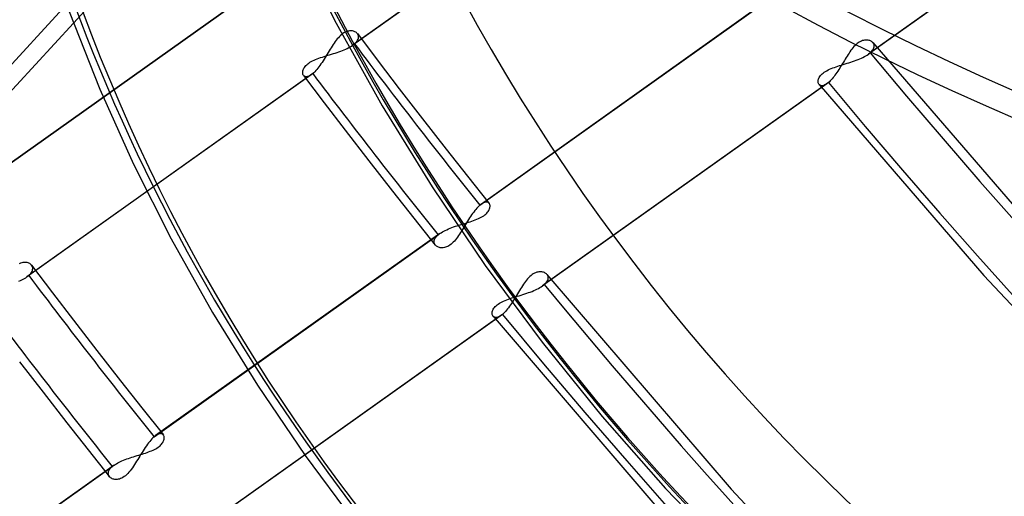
# Model space of a CAD drawing. Header units: millimetres. Extents: x -240 to 234, y -303 to 298.
# Tile 34 of 77: x -81 to -52, y -57 to -43. Entities that reach past the tile are written whole.
import ezdxf

# ---------------------------------------------------------------- set-up
doc = ezdxf.new("R2010")
doc.units = ezdxf.units.MM
doc.layers.add('MAIN-1', color=7, linetype='Continuous')
doc.layers.add('MAIN-2', color=7, linetype='Continuous')

msp = doc.modelspace()

# ---------------------------------------------------------------- linework, layer by layer
at = {"layer": 'MAIN-1'}
for p, q in [((-80, -42.235), (-90.293, -53.43)), ((-79.923, -42.444), (-79.016, -44.735)), ((-90.286, -54.199), (-79.795, -42.788)), ((-79.016, -44.735), (-78.017, -46.959)), ((-78.017, -46.959), (-76.905, -49.165)), ((-76.905, -49.165), (-75.685, -51.346)), ((-75.685, -51.346), (-74.359, -53.49)), ((-74.359, -53.49), (-72.949, -55.568)), ((-72.949, -55.568), (-71.444, -57.594))]:
    msp.add_line(p, q, dxfattribs=at)
for centre, major_axis, start_param, end_param in [((-0.5, -0.433), (139.441, -161.013), 0.713724, 3.45689), ((-50, -43.301), (-132.567, 153.076), 0, 2.284521), ((-50, -43.301), (131.913, -152.32), -3.141592, -0.857072), ((-44, -38.105), (-29.026, 33.516), -0.857072, 2.284521)]:
    msp.add_ellipse(centre, major_axis=major_axis, ratio=0.75, start_param=start_param, end_param=end_param, dxfattribs=at)
at = {"layer": 'MAIN-2'}
for p, q in [((-79.795, -42.788), (-71.274, -33.52)), ((-63.145, -37.468), (-71.543, -43.441)), ((-63.098, -37.431), (-71.49, -43.4)), ((-47.897, -37.727), (-56.302, -43.706)), ((-47.85, -37.69), (-56.25, -43.665)), ((-73.269, -40.327), (-72.034, -42.793)), ((-82.918, -47.827), (-74.521, -41.855)), ((-74.469, -41.814), (-82.871, -47.791)), ((-59.344, -42.16), (-67.742, -48.134)), ((-67.789, -48.171), (-59.396, -42.201)), ((-72.034, -42.793), (-70.676, -45.23)), ((-71.768, -43.056), (-71.801, -43.074)), ((-71.735, -43.04), (-71.768, -43.056)), ((-71.702, -43.028), (-71.735, -43.04)), ((-71.669, -43.02), (-71.702, -43.028)), ((-71.638, -43.015), (-71.669, -43.02)), ((-71.608, -43.013), (-71.638, -43.015)), ((-71.578, -43.013), (-71.608, -43.013)), ((-71.551, -43.016), (-71.578, -43.013)), ((-71.524, -43.022), (-71.551, -43.016)), ((-71.5, -43.03), (-71.524, -43.022)), ((-71.477, -43.04), (-71.5, -43.03)), ((-71.455, -43.052), (-71.477, -43.04)), ((-71.436, -43.066), (-71.455, -43.052)), ((-72.06, -43.334), (-72.09, -43.377)), ((-72.029, -43.293), (-72.06, -43.334)), ((-71.998, -43.254), (-72.029, -43.293)), ((-71.966, -43.217), (-71.998, -43.254)), ((-71.934, -43.182), (-71.966, -43.217)), ((-71.901, -43.15), (-71.934, -43.182)), ((-71.868, -43.121), (-71.901, -43.15)), ((-71.835, -43.096), (-71.868, -43.121)), ((-71.801, -43.074), (-71.835, -43.096)), ((-71.461, -43.373), (-71.436, -43.346)), ((-71.419, -43.081), (-71.436, -43.066)), ((-71.436, -43.346), (-71.415, -43.319)), ((-71.404, -43.099), (-71.419, -43.081)), ((-71.415, -43.319), (-71.399, -43.292)), ((-71.406, -43.096), (-70.789, -43.913)), ((-71.391, -43.119), (-71.404, -43.099)), ((-71.399, -43.292), (-71.386, -43.265)), ((-71.381, -43.141), (-71.391, -43.119)), ((-71.386, -43.265), (-71.377, -43.238)), ((-71.375, -43.164), (-71.381, -43.141)), ((-71.377, -43.238), (-71.372, -43.213)), ((-71.372, -43.188), (-71.375, -43.164)), ((-71.372, -43.213), (-71.372, -43.188)), ((-56.574, -43.348), (-56.606, -43.369)), ((-56.543, -43.331), (-56.574, -43.348)), ((-56.511, -43.316), (-56.543, -43.331)), ((-56.48, -43.305), (-56.511, -43.316)), ((-56.449, -43.296), (-56.48, -43.305)), ((-56.419, -43.29), (-56.449, -43.296)), ((-56.39, -43.287), (-56.419, -43.29)), ((-56.362, -43.286), (-56.39, -43.287)), ((-56.335, -43.288), (-56.362, -43.286)), ((-56.309, -43.291), (-56.335, -43.288)), ((-56.285, -43.297), (-56.309, -43.291)), ((-56.261, -43.304), (-56.285, -43.297)), ((-56.24, -43.314), (-56.261, -43.304)), ((-56.22, -43.325), (-56.24, -43.314)), ((-56.201, -43.337), (-56.22, -43.325)), ((-56.185, -43.351), (-56.201, -43.337)), ((-56.17, -43.367), (-56.185, -43.351)), ((-72.24, -43.609), (-72.27, -43.658)), ((-72.21, -43.561), (-72.24, -43.609)), ((-72.18, -43.513), (-72.21, -43.561)), ((-72.15, -43.466), (-72.18, -43.513)), ((-72.12, -43.421), (-72.15, -43.466)), ((-72.09, -43.377), (-72.12, -43.421)), ((-72.005, -43.654), (-71.951, -43.635)), ((-71.951, -43.635), (-71.899, -43.617)), ((-71.899, -43.617), (-71.847, -43.597)), ((-71.847, -43.597), (-71.797, -43.577)), ((-71.797, -43.577), (-71.749, -43.556)), ((-71.749, -43.556), (-71.703, -43.534)), ((-71.703, -43.534), (-71.659, -43.512)), ((-71.659, -43.512), (-71.618, -43.489)), ((-71.618, -43.489), (-71.579, -43.466)), ((-71.579, -43.466), (-71.543, -43.442)), ((-71.543, -43.442), (-71.534, -43.435)), ((-71.534, -43.435), (-71.525, -43.428)), ((-71.525, -43.428), (-71.516, -43.421)), ((-71.516, -43.421), (-71.507, -43.414)), ((-71.507, -43.414), (-71.499, -43.407)), ((-71.499, -43.407), (-71.49, -43.4)), ((-71.49, -43.4), (-71.461, -43.373)), ((-56.849, -43.631), (-56.878, -43.673)), ((-56.821, -43.591), (-56.849, -43.631)), ((-56.791, -43.553), (-56.821, -43.591)), ((-56.762, -43.516), (-56.791, -43.553)), ((-56.731, -43.481), (-56.762, -43.516)), ((-56.7, -43.449), (-56.731, -43.481)), ((-56.669, -43.419), (-56.7, -43.449)), ((-56.638, -43.393), (-56.669, -43.419)), ((-56.606, -43.369), (-56.638, -43.393)), ((-56.25, -43.665), (-56.223, -43.64)), ((-56.223, -43.64), (-56.199, -43.615)), ((-56.199, -43.615), (-56.18, -43.59)), ((-56.18, -43.59), (-56.163, -43.565)), ((-56.173, -43.364), (-51.359, -48.941)), ((-56.157, -43.385), (-56.17, -43.367)), ((-56.163, -43.565), (-56.151, -43.54)), ((-56.147, -43.404), (-56.157, -43.385)), ((-56.151, -43.54), (-56.141, -43.515)), ((-56.139, -43.425), (-56.147, -43.404)), ((-56.141, -43.515), (-56.136, -43.492)), ((-56.135, -43.446), (-56.139, -43.425)), ((-56.136, -43.492), (-56.134, -43.468)), ((-56.134, -43.468), (-56.135, -43.446)), ((-72.807, -43.945), (-72.769, -43.923)), ((-72.769, -43.923), (-72.728, -43.901)), ((-72.728, -43.901), (-72.684, -43.88)), ((-72.684, -43.88), (-72.639, -43.86)), ((-72.639, -43.86), (-72.591, -43.841)), ((-72.591, -43.841), (-72.542, -43.823)), ((-72.542, -43.823), (-72.492, -43.806)), ((-72.492, -43.806), (-72.441, -43.789)), ((-72.421, -43.9), (-72.451, -43.947)), ((-72.441, -43.789), (-72.388, -43.772)), ((-72.39, -43.853), (-72.421, -43.9)), ((-72.36, -43.805), (-72.39, -43.853)), ((-72.388, -43.772), (-72.334, -43.756)), ((-72.33, -43.756), (-72.36, -43.805)), ((-72.334, -43.756), (-72.28, -43.739)), ((-72.3, -43.707), (-72.33, -43.756)), ((-72.27, -43.658), (-72.3, -43.707)), ((-72.28, -43.739), (-72.225, -43.723)), ((-72.225, -43.723), (-72.17, -43.706)), ((-72.17, -43.706), (-72.114, -43.689)), ((-72.114, -43.689), (-72.059, -43.672)), ((-72.059, -43.672), (-72.005, -43.654)), ((-70.789, -43.913), (-70.168, -44.726)), ((-57.016, -43.893), (-57.044, -43.938)), ((-56.989, -43.848), (-57.016, -43.893)), ((-56.962, -43.803), (-56.989, -43.848)), ((-56.934, -43.759), (-56.962, -43.803)), ((-56.906, -43.715), (-56.934, -43.759)), ((-56.878, -43.673), (-56.906, -43.715)), ((-56.825, -43.94), (-56.77, -43.922)), ((-56.77, -43.922), (-56.716, -43.903)), ((-56.716, -43.903), (-56.663, -43.884)), ((-56.663, -43.884), (-56.611, -43.864)), ((-56.611, -43.864), (-56.56, -43.844)), ((-56.56, -43.844), (-56.512, -43.822)), ((-56.512, -43.822), (-56.465, -43.8)), ((-56.465, -43.8), (-56.42, -43.778)), ((-56.42, -43.778), (-56.378, -43.754)), ((-56.378, -43.754), (-56.339, -43.731)), ((-56.339, -43.731), (-56.303, -43.706)), ((-56.303, -43.706), (-56.293, -43.699)), ((-56.293, -43.699), (-56.284, -43.693)), ((-56.284, -43.693), (-56.275, -43.686)), ((-56.275, -43.686), (-56.267, -43.679)), ((-56.267, -43.679), (-56.258, -43.672)), ((-56.258, -43.672), (-56.25, -43.665)), ((-73.021, -44.242), (-73.019, -44.22)), ((-73.019, -44.22), (-73.015, -44.196)), ((-73.015, -44.196), (-73.008, -44.172)), ((-73.008, -44.172), (-72.998, -44.147)), ((-72.998, -44.147), (-72.986, -44.122)), ((-72.986, -44.122), (-72.97, -44.096)), ((-72.97, -44.096), (-72.951, -44.07)), ((-72.951, -44.07), (-72.929, -44.044)), ((-72.929, -44.044), (-72.903, -44.018)), ((-72.903, -44.018), (-72.874, -43.993)), ((-72.874, -43.993), (-72.842, -43.969)), ((-72.842, -43.969), (-72.807, -43.945)), ((-72.666, -44.222), (-72.695, -44.252)), ((-72.636, -44.19), (-72.666, -44.222)), ((-72.605, -44.155), (-72.636, -44.19)), ((-72.574, -44.117), (-72.605, -44.155)), ((-72.544, -44.077), (-72.574, -44.117)), ((-72.513, -44.035), (-72.544, -44.077)), ((-72.482, -43.992), (-72.513, -44.035)), ((-72.451, -43.947), (-72.482, -43.992)), ((-57.611, -44.24), (-57.575, -44.217)), ((-57.575, -44.217), (-57.537, -44.194)), ((-57.537, -44.194), (-57.495, -44.172)), ((-57.495, -44.172), (-57.451, -44.152)), ((-57.451, -44.152), (-57.405, -44.132)), ((-57.405, -44.132), (-57.358, -44.113)), ((-57.358, -44.113), (-57.309, -44.095)), ((-57.309, -44.095), (-57.258, -44.077)), ((-57.258, -44.077), (-57.207, -44.06)), ((-57.208, -44.204), (-57.236, -44.245)), ((-57.181, -44.161), (-57.208, -44.204)), ((-57.207, -44.06), (-57.154, -44.043)), ((-57.153, -44.118), (-57.181, -44.161)), ((-57.154, -44.043), (-57.1, -44.026)), ((-57.126, -44.073), (-57.153, -44.118)), ((-57.098, -44.029), (-57.126, -44.073)), ((-57.1, -44.026), (-57.046, -44.009)), ((-57.071, -43.984), (-57.098, -44.029)), ((-57.044, -43.938), (-57.071, -43.984)), ((-57.046, -44.009), (-56.991, -43.992)), ((-56.991, -43.992), (-56.936, -43.975)), ((-56.936, -43.975), (-56.88, -43.958)), ((-56.88, -43.958), (-56.825, -43.94)), ((-72.771, -44.315), (-81.169, -50.289)), ((-72.725, -44.278), (-81.117, -50.248)), ((-73.021, -44.264), (-73.021, -44.242)), ((-73.018, -44.284), (-73.021, -44.264)), ((-73.013, -44.302), (-73.018, -44.284)), ((-73.005, -44.319), (-73.013, -44.302)), ((-72.996, -44.334), (-73.005, -44.319)), ((-72.998, -44.331), (-72.385, -45.143)), ((-72.983, -44.348), (-72.996, -44.334)), ((-72.968, -44.359), (-72.983, -44.348)), ((-72.95, -44.367), (-72.968, -44.359)), ((-72.93, -44.372), (-72.95, -44.367)), ((-72.908, -44.373), (-72.93, -44.372)), ((-72.884, -44.369), (-72.908, -44.373)), ((-72.858, -44.362), (-72.884, -44.369)), ((-72.831, -44.351), (-72.858, -44.362)), ((-72.802, -44.335), (-72.831, -44.351)), ((-72.772, -44.316), (-72.802, -44.335)), ((-72.764, -44.31), (-72.772, -44.316)), ((-72.756, -44.304), (-72.764, -44.31)), ((-72.748, -44.298), (-72.756, -44.304)), ((-72.741, -44.292), (-72.748, -44.298)), ((-72.733, -44.285), (-72.741, -44.292)), ((-72.725, -44.278), (-72.733, -44.285)), ((-72.695, -44.252), (-72.725, -44.278)), ((-57.791, -44.512), (-57.79, -44.49)), ((-57.79, -44.533), (-57.791, -44.512)), ((-57.79, -44.49), (-57.786, -44.466)), ((-57.786, -44.466), (-57.779, -44.442)), ((-57.779, -44.442), (-57.769, -44.417)), ((-57.769, -44.417), (-57.757, -44.392)), ((-57.757, -44.392), (-57.741, -44.366)), ((-57.741, -44.366), (-57.722, -44.34)), ((-57.722, -44.34), (-57.699, -44.314)), ((-57.699, -44.314), (-57.673, -44.289)), ((-57.673, -44.289), (-57.643, -44.264)), ((-57.643, -44.264), (-57.611, -44.24)), ((-57.431, -44.492), (-57.458, -44.519)), ((-57.404, -44.463), (-57.431, -44.492)), ((-57.376, -44.431), (-57.404, -44.463)), ((-57.348, -44.398), (-57.376, -44.431)), ((-57.32, -44.362), (-57.348, -44.398)), ((-57.292, -44.325), (-57.32, -44.362)), ((-57.264, -44.286), (-57.292, -44.325)), ((-57.236, -44.245), (-57.264, -44.286)), ((-70.168, -44.726), (-69.479, -45.62)), ((-57.532, -44.58), (-65.935, -50.558)), ((-57.485, -44.544), (-65.883, -50.517)), ((-57.787, -44.553), (-57.79, -44.533)), ((-57.781, -44.572), (-57.787, -44.553)), ((-57.773, -44.588), (-57.781, -44.572)), ((-57.763, -44.603), (-57.773, -44.588)), ((-57.764, -44.601), (-52.895, -50.247)), ((-57.749, -44.617), (-57.763, -44.603)), ((-57.733, -44.627), (-57.749, -44.617)), ((-57.714, -44.635), (-57.733, -44.627)), ((-57.693, -44.639), (-57.714, -44.635)), ((-57.671, -44.639), (-57.693, -44.639)), ((-57.646, -44.636), (-57.671, -44.639)), ((-57.619, -44.628), (-57.646, -44.636)), ((-57.592, -44.616), (-57.619, -44.628)), ((-57.563, -44.601), (-57.592, -44.616)), ((-57.532, -44.581), (-57.563, -44.601)), ((-57.524, -44.575), (-57.532, -44.581)), ((-57.517, -44.569), (-57.524, -44.575)), ((-57.509, -44.563), (-57.517, -44.569)), ((-57.501, -44.557), (-57.509, -44.563)), ((-57.493, -44.55), (-57.501, -44.557)), ((-57.485, -44.544), (-57.493, -44.55)), ((-57.458, -44.519), (-57.485, -44.544)), ((-72.385, -45.143), (-71.767, -45.953)), ((-70.676, -45.23), (-69.2, -47.628)), ((-69.479, -45.62), (-68.784, -46.51)), ((-71.767, -45.953), (-71.07, -46.855)), ((-68.784, -46.51), (-68.15, -47.314)), ((-71.07, -46.855), (-70.369, -47.754)), ((-68.15, -47.314), (-67.511, -48.115)), ((-69.2, -47.628), (-67.628, -49.952)), ((-70.369, -47.754), (-69.738, -48.554)), ((-67.907, -48.294), (-67.938, -48.331)), ((-67.877, -48.259), (-67.907, -48.294)), ((-67.847, -48.227), (-67.877, -48.259)), ((-67.818, -48.197), (-67.847, -48.227)), ((-67.789, -48.171), (-67.818, -48.197)), ((-67.781, -48.164), (-67.789, -48.171)), ((-67.773, -48.157), (-67.781, -48.164)), ((-67.765, -48.151), (-67.773, -48.157)), ((-67.757, -48.145), (-67.765, -48.151)), ((-67.749, -48.139), (-67.757, -48.145)), ((-67.741, -48.134), (-67.749, -48.139)), ((-67.711, -48.114), (-67.741, -48.134)), ((-67.682, -48.098), (-67.711, -48.114)), ((-67.654, -48.087), (-67.682, -48.098)), ((-67.628, -48.079), (-67.654, -48.087)), ((-67.604, -48.076), (-67.628, -48.079)), ((-67.581, -48.076), (-67.604, -48.076)), ((-67.561, -48.08), (-67.581, -48.076)), ((-67.543, -48.088), (-67.561, -48.08)), ((-67.527, -48.099), (-67.543, -48.088)), ((-67.513, -48.113), (-67.527, -48.099)), ((-67.503, -48.128), (-67.513, -48.113)), ((-67.509, -48.301), (-67.499, -48.276)), ((-67.495, -48.144), (-67.503, -48.128)), ((-67.499, -48.276), (-67.492, -48.251)), ((-67.49, -48.163), (-67.495, -48.144)), ((-67.492, -48.251), (-67.487, -48.228)), ((-67.486, -48.183), (-67.49, -48.163)), ((-67.487, -48.228), (-67.486, -48.205)), ((-67.486, -48.205), (-67.486, -48.183)), ((-69.738, -48.554), (-69.103, -49.351)), ((-68.09, -48.547), (-68.12, -48.595)), ((-68.06, -48.501), (-68.09, -48.547)), ((-68.029, -48.456), (-68.06, -48.501)), ((-67.999, -48.413), (-68.029, -48.456)), ((-67.968, -48.371), (-67.999, -48.413)), ((-67.938, -48.331), (-67.968, -48.371)), ((-67.923, -48.606), (-67.875, -48.587)), ((-67.875, -48.587), (-67.829, -48.567)), ((-67.829, -48.567), (-67.785, -48.546)), ((-67.785, -48.546), (-67.744, -48.525)), ((-67.744, -48.525), (-67.705, -48.502)), ((-67.705, -48.502), (-67.669, -48.479)), ((-67.669, -48.479), (-67.636, -48.455)), ((-67.636, -48.455), (-67.607, -48.43)), ((-67.607, -48.43), (-67.58, -48.405)), ((-67.58, -48.405), (-67.557, -48.379)), ((-67.557, -48.379), (-67.538, -48.352)), ((-67.538, -48.352), (-67.522, -48.327)), ((-67.522, -48.327), (-67.509, -48.301)), ((-68.763, -48.893), (-68.715, -48.872)), ((-68.715, -48.872), (-68.665, -48.851)), ((-68.665, -48.851), (-68.614, -48.832)), ((-68.614, -48.832), (-68.561, -48.813)), ((-68.561, -48.813), (-68.507, -48.794)), ((-68.507, -48.794), (-68.453, -48.776)), ((-68.453, -48.776), (-68.398, -48.758)), ((-68.398, -48.758), (-68.343, -48.741)), ((-68.343, -48.741), (-68.288, -48.724)), ((-68.269, -48.838), (-68.298, -48.886)), ((-68.288, -48.724), (-68.234, -48.708)), ((-68.24, -48.789), (-68.269, -48.838)), ((-68.21, -48.741), (-68.24, -48.789)), ((-68.234, -48.708), (-68.18, -48.691)), ((-68.18, -48.692), (-68.21, -48.741)), ((-68.15, -48.643), (-68.18, -48.692)), ((-68.18, -48.691), (-68.126, -48.675)), ((-68.12, -48.595), (-68.15, -48.643)), ((-68.126, -48.675), (-68.074, -48.658)), ((-68.074, -48.658), (-68.023, -48.641)), ((-68.023, -48.641), (-67.972, -48.624)), ((-67.972, -48.624), (-67.923, -48.606)), ((-77.415, -55.018), (-69.023, -49.049)), ((-68.971, -49.008), (-77.368, -54.981)), ((-69.127, -49.185), (-69.115, -49.158)), ((-69.115, -49.158), (-69.098, -49.131)), ((-69.098, -49.131), (-69.077, -49.103)), ((-69.077, -49.103), (-69.052, -49.076)), ((-69.052, -49.076), (-69.023, -49.049)), ((-69.023, -49.049), (-69.015, -49.042)), ((-69.015, -49.042), (-69.006, -49.035)), ((-69.006, -49.035), (-68.997, -49.028)), ((-68.997, -49.028), (-68.989, -49.021)), ((-68.989, -49.021), (-68.979, -49.014)), ((-68.979, -49.014), (-68.97, -49.008)), ((-68.97, -49.008), (-68.934, -48.983)), ((-68.934, -48.983), (-68.895, -48.96)), ((-68.895, -48.96), (-68.854, -48.937)), ((-68.854, -48.937), (-68.81, -48.914)), ((-68.81, -48.914), (-68.763, -48.893)), ((-68.476, -49.152), (-68.507, -49.191)), ((-68.446, -49.111), (-68.476, -49.152)), ((-68.416, -49.068), (-68.446, -49.111)), ((-68.386, -49.024), (-68.416, -49.068)), ((-68.357, -48.979), (-68.386, -49.024)), ((-68.327, -48.933), (-68.357, -48.979)), ((-68.298, -48.886), (-68.327, -48.933)), ((-69.14, -49.261), (-69.139, -49.236)), ((-69.136, -49.285), (-69.14, -49.261)), ((-69.139, -49.236), (-69.135, -49.211)), ((-69.129, -49.307), (-69.136, -49.285)), ((-69.135, -49.211), (-69.127, -49.185)), ((-69.119, -49.329), (-69.129, -49.307)), ((-69.105, -49.348), (-69.119, -49.329)), ((-69.09, -49.365), (-69.105, -49.348)), ((-69.072, -49.38), (-69.09, -49.365)), ((-69.052, -49.394), (-69.072, -49.38)), ((-69.031, -49.405), (-69.052, -49.394)), ((-69.007, -49.415), (-69.031, -49.405)), ((-68.982, -49.422), (-69.007, -49.415)), ((-68.955, -49.428), (-68.982, -49.422)), ((-68.927, -49.431), (-68.955, -49.428)), ((-68.898, -49.431), (-68.927, -49.431)), ((-68.867, -49.428), (-68.898, -49.431)), ((-68.836, -49.423), (-68.867, -49.428)), ((-68.804, -49.415), (-68.836, -49.423)), ((-68.771, -49.403), (-68.804, -49.415)), ((-68.737, -49.388), (-68.771, -49.403)), ((-68.704, -49.369), (-68.737, -49.388)), ((-68.67, -49.347), (-68.704, -49.369)), ((-68.637, -49.322), (-68.67, -49.347)), ((-68.604, -49.294), (-68.637, -49.322)), ((-68.572, -49.262), (-68.604, -49.294)), ((-68.539, -49.228), (-68.572, -49.262)), ((-68.507, -49.191), (-68.539, -49.228)), ((-81.361, -49.888), (-81.397, -49.904)), ((-81.325, -49.875), (-81.361, -49.888)), ((-81.29, -49.867), (-81.325, -49.875)), ((-81.256, -49.862), (-81.29, -49.867)), ((-81.224, -49.86), (-81.256, -49.862)), ((-81.193, -49.862), (-81.224, -49.86)), ((-81.164, -49.867), (-81.193, -49.862)), ((-81.136, -49.874), (-81.164, -49.867)), ((-81.111, -49.884), (-81.136, -49.874)), ((-81.087, -49.896), (-81.111, -49.884)), ((-81.066, -49.911), (-81.087, -49.896)), ((-81.047, -49.928), (-81.066, -49.911)), ((-81.031, -49.946), (-81.047, -49.928)), ((-81.032, -49.944), (-80.415, -50.759)), ((-81.016, -49.968), (-81.031, -49.946)), ((-81.006, -49.992), (-81.016, -49.968)), ((-81, -50.018), (-81.006, -49.992)), ((-81.001, -50.072), (-80.998, -50.044)), ((-80.998, -50.044), (-81, -50.018)), ((-67.628, -49.952), (-65.95, -52.218)), ((-81.278, -50.356), (-81.239, -50.334)), ((-81.239, -50.334), (-81.203, -50.312)), ((-81.203, -50.312), (-81.169, -50.289)), ((-81.169, -50.289), (-81.16, -50.282)), ((-81.16, -50.282), (-81.151, -50.276)), ((-81.151, -50.276), (-81.142, -50.269)), ((-81.142, -50.269), (-81.133, -50.262)), ((-81.133, -50.262), (-81.125, -50.255)), ((-81.125, -50.255), (-81.117, -50.248)), ((-81.117, -50.248), (-81.085, -50.218)), ((-81.085, -50.218), (-81.059, -50.189)), ((-81.059, -50.189), (-81.037, -50.159)), ((-81.037, -50.159), (-81.02, -50.13)), ((-81.02, -50.13), (-81.008, -50.101)), ((-81.008, -50.101), (-81.001, -50.072)), ((-66.341, -50.309), (-66.374, -50.345)), ((-66.308, -50.277), (-66.341, -50.309)), ((-66.274, -50.248), (-66.308, -50.277)), ((-66.241, -50.222), (-66.274, -50.248)), ((-66.207, -50.2), (-66.241, -50.222)), ((-66.173, -50.181), (-66.207, -50.2)), ((-66.139, -50.166), (-66.173, -50.181)), ((-66.106, -50.154), (-66.139, -50.166)), ((-66.073, -50.146), (-66.106, -50.154)), ((-66.042, -50.14), (-66.073, -50.146)), ((-66.011, -50.138), (-66.042, -50.14)), ((-65.981, -50.138), (-66.011, -50.138)), ((-65.953, -50.141), (-65.981, -50.138)), ((-65.927, -50.146), (-65.953, -50.141)), ((-65.901, -50.153), (-65.927, -50.146)), ((-65.878, -50.163), (-65.901, -50.153)), ((-65.856, -50.174), (-65.878, -50.163)), ((-65.836, -50.187), (-65.856, -50.174)), ((-65.818, -50.202), (-65.836, -50.187)), ((-65.803, -50.219), (-65.818, -50.202)), ((-65.805, -50.216), (-60.359, -56.563)), ((-65.789, -50.238), (-65.803, -50.219)), ((-65.778, -50.259), (-65.789, -50.238)), ((-65.771, -50.282), (-65.778, -50.259)), ((-65.767, -50.305), (-65.771, -50.282)), ((-65.771, -50.356), (-65.767, -50.33)), ((-65.767, -50.33), (-65.767, -50.305)), ((-52.895, -50.247), (-47.807, -55.688)), ((-81.406, -50.417), (-81.362, -50.397)), ((-81.362, -50.397), (-81.319, -50.377)), ((-81.319, -50.377), (-81.278, -50.356)), ((-66.559, -50.599), (-66.588, -50.646)), ((-66.529, -50.553), (-66.559, -50.599)), ((-66.499, -50.508), (-66.529, -50.553)), ((-66.468, -50.464), (-66.499, -50.508)), ((-66.437, -50.422), (-66.468, -50.464)), ((-66.406, -50.382), (-66.437, -50.422)), ((-66.374, -50.345), (-66.406, -50.382)), ((-66.053, -50.63), (-66.011, -50.607)), ((-66.011, -50.607), (-65.972, -50.583)), ((-65.972, -50.583), (-65.936, -50.558)), ((-65.936, -50.558), (-65.926, -50.552)), ((-65.926, -50.552), (-65.917, -50.545)), ((-65.917, -50.545), (-65.908, -50.538)), ((-65.908, -50.538), (-65.9, -50.531)), ((-65.9, -50.531), (-65.891, -50.524)), ((-65.891, -50.524), (-65.883, -50.517)), ((-65.883, -50.517), (-65.854, -50.49)), ((-65.854, -50.49), (-65.829, -50.463)), ((-65.829, -50.463), (-65.808, -50.436)), ((-65.808, -50.436), (-65.792, -50.409)), ((-65.792, -50.409), (-65.779, -50.382)), ((-65.779, -50.382), (-65.771, -50.356)), ((-80.415, -50.759), (-79.793, -51.572)), ((-66.891, -50.929), (-66.839, -50.912)), ((-66.839, -50.912), (-66.787, -50.895)), ((-66.787, -50.895), (-66.733, -50.878)), ((-66.734, -50.887), (-66.764, -50.934)), ((-66.705, -50.839), (-66.734, -50.887)), ((-66.733, -50.878), (-66.679, -50.861)), ((-66.676, -50.79), (-66.705, -50.839)), ((-66.679, -50.861), (-66.624, -50.844)), ((-66.647, -50.742), (-66.676, -50.79)), ((-66.618, -50.694), (-66.647, -50.742)), ((-66.624, -50.844), (-66.568, -50.827)), ((-66.588, -50.646), (-66.618, -50.694)), ((-66.568, -50.827), (-66.513, -50.81)), ((-66.513, -50.81), (-66.458, -50.792)), ((-66.458, -50.792), (-66.403, -50.774)), ((-66.403, -50.774), (-66.349, -50.755)), ((-66.349, -50.755), (-66.296, -50.736)), ((-66.296, -50.736), (-66.244, -50.716)), ((-66.244, -50.716), (-66.193, -50.696)), ((-66.193, -50.696), (-66.145, -50.674)), ((-66.145, -50.674), (-66.098, -50.652)), ((-66.098, -50.652), (-66.053, -50.63)), ((-67.373, -51.218), (-67.354, -51.192)), ((-67.354, -51.192), (-67.331, -51.166)), ((-67.331, -51.166), (-67.305, -51.14)), ((-67.305, -51.14), (-67.276, -51.116)), ((-67.276, -51.116), (-67.243, -51.092)), ((-67.243, -51.092), (-67.208, -51.068)), ((-67.208, -51.068), (-67.169, -51.046)), ((-67.169, -51.046), (-67.128, -51.024)), ((-67.128, -51.024), (-67.084, -51.003)), ((-67.084, -51.003), (-67.038, -50.984)), ((-67.038, -50.984), (-66.99, -50.965)), ((-66.99, -50.965), (-66.941, -50.946)), ((-66.941, -51.199), (-66.971, -51.238)), ((-66.941, -50.946), (-66.891, -50.929)), ((-66.911, -51.159), (-66.941, -51.199)), ((-66.882, -51.116), (-66.911, -51.159)), ((-66.852, -51.072), (-66.882, -51.116)), ((-66.822, -51.027), (-66.852, -51.072)), ((-66.793, -50.981), (-66.822, -51.027)), ((-66.764, -50.934), (-66.793, -50.981)), ((-67.165, -51.433), (-75.567, -57.409)), ((-67.118, -51.396), (-75.514, -57.368)), ((-67.423, -51.364), (-67.422, -51.342)), ((-67.422, -51.385), (-67.423, -51.364)), ((-67.422, -51.342), (-67.418, -51.318)), ((-67.419, -51.405), (-67.422, -51.385)), ((-67.413, -51.423), (-67.419, -51.405)), ((-67.418, -51.318), (-67.411, -51.294)), ((-67.405, -51.44), (-67.413, -51.423)), ((-67.411, -51.294), (-67.401, -51.269)), ((-67.395, -51.455), (-67.405, -51.44)), ((-67.401, -51.269), (-67.389, -51.244)), ((-67.397, -51.453), (-61.842, -57.927)), ((-67.381, -51.469), (-67.395, -51.455)), ((-67.389, -51.244), (-67.373, -51.218)), ((-67.365, -51.479), (-67.381, -51.469)), ((-67.347, -51.487), (-67.365, -51.479)), ((-67.326, -51.491), (-67.347, -51.487)), ((-67.303, -51.491), (-67.326, -51.491)), ((-67.279, -51.488), (-67.303, -51.491)), ((-67.252, -51.48), (-67.279, -51.488)), ((-67.224, -51.468), (-67.252, -51.48)), ((-67.195, -51.453), (-67.224, -51.468)), ((-67.165, -51.433), (-67.195, -51.453)), ((-67.157, -51.427), (-67.165, -51.433)), ((-67.149, -51.421), (-67.157, -51.427)), ((-67.142, -51.415), (-67.149, -51.421)), ((-67.134, -51.409), (-67.142, -51.415)), ((-67.126, -51.402), (-67.134, -51.409)), ((-67.118, -51.396), (-67.126, -51.402)), ((-67.089, -51.369), (-67.118, -51.396)), ((-67.06, -51.341), (-67.089, -51.369)), ((-67.031, -51.309), (-67.06, -51.341)), ((-67.001, -51.275), (-67.031, -51.309)), ((-66.971, -51.238), (-67.001, -51.275)), ((-79.793, -51.572), (-79.103, -52.466)), ((-65.95, -52.218), (-64.173, -54.417)), ((-79.103, -52.466), (-78.409, -53.357)), ((-81.392, -52.8), (-80.695, -53.701)), ((-78.409, -53.357), (-77.775, -54.161)), ((-80.695, -53.701), (-79.994, -54.6)), ((-77.775, -54.161), (-77.138, -54.962)), ((-79.994, -54.6), (-79.363, -55.401)), ((-64.173, -54.417), (-62.304, -56.541)), ((-77.375, -54.987), (-77.383, -54.992)), ((-77.368, -54.981), (-77.375, -54.987)), ((-77.34, -54.963), (-77.368, -54.981)), ((-77.313, -54.948), (-77.34, -54.963)), ((-77.288, -54.937), (-77.313, -54.948)), ((-77.264, -54.929), (-77.288, -54.937)), ((-77.241, -54.924), (-77.264, -54.929)), ((-77.22, -54.923), (-77.241, -54.924)), ((-77.2, -54.925), (-77.22, -54.923)), ((-77.182, -54.93), (-77.2, -54.925)), ((-77.166, -54.937), (-77.182, -54.93)), ((-77.152, -54.948), (-77.166, -54.937)), ((-77.14, -54.96), (-77.152, -54.948)), ((-77.13, -54.974), (-77.14, -54.96)), ((-77.123, -54.99), (-77.13, -54.974)), ((-77.117, -55.007), (-77.123, -54.99)), ((-77.64, -55.281), (-77.673, -55.328)), ((-77.607, -55.235), (-77.64, -55.281)), ((-77.575, -55.192), (-77.607, -55.235)), ((-77.542, -55.151), (-77.575, -55.192)), ((-77.51, -55.113), (-77.542, -55.151)), ((-77.478, -55.078), (-77.51, -55.113)), ((-77.446, -55.047), (-77.478, -55.078)), ((-77.415, -55.018), (-77.446, -55.047)), ((-77.407, -55.012), (-77.415, -55.018)), ((-77.399, -55.005), (-77.407, -55.012)), ((-77.391, -54.999), (-77.399, -55.005)), ((-77.383, -54.992), (-77.391, -54.999)), ((-77.264, -55.303), (-77.236, -55.28)), ((-77.236, -55.28), (-77.211, -55.256)), ((-77.211, -55.256), (-77.189, -55.232)), ((-77.189, -55.232), (-77.17, -55.207)), ((-77.17, -55.207), (-77.154, -55.183)), ((-77.154, -55.183), (-77.14, -55.159)), ((-77.14, -55.159), (-77.13, -55.135)), ((-77.13, -55.135), (-77.122, -55.112)), ((-77.122, -55.112), (-77.116, -55.089)), ((-77.114, -55.026), (-77.117, -55.007)), ((-77.116, -55.089), (-77.113, -55.067)), ((-77.112, -55.046), (-77.114, -55.026)), ((-77.113, -55.067), (-77.112, -55.046)), ((-79.363, -55.401), (-78.729, -56.199)), ((-77.917, -55.573), (-77.866, -55.557)), ((-77.866, -55.557), (-77.816, -55.542)), ((-77.802, -55.531), (-77.834, -55.584)), ((-77.816, -55.542), (-77.766, -55.526)), ((-77.77, -55.479), (-77.802, -55.531)), ((-77.738, -55.428), (-77.77, -55.479)), ((-77.766, -55.526), (-77.717, -55.511)), ((-77.705, -55.377), (-77.738, -55.428)), ((-77.717, -55.511), (-77.669, -55.495)), ((-77.673, -55.328), (-77.705, -55.377)), ((-77.669, -55.495), (-77.621, -55.479)), ((-77.621, -55.479), (-77.575, -55.463)), ((-77.575, -55.463), (-77.529, -55.445)), ((-77.529, -55.445), (-77.485, -55.427)), ((-77.485, -55.427), (-77.443, -55.409)), ((-77.443, -55.409), (-77.402, -55.389)), ((-77.402, -55.389), (-77.364, -55.369)), ((-77.364, -55.369), (-77.328, -55.348)), ((-77.328, -55.348), (-77.294, -55.326)), ((-77.294, -55.326), (-77.264, -55.303)), ((-78.597, -55.855), (-86.994, -61.829)), ((-78.615, -55.869), (-78.606, -55.862)), ((-78.606, -55.862), (-78.596, -55.855)), ((-78.596, -55.855), (-78.563, -55.833)), ((-78.563, -55.833), (-78.528, -55.811)), ((-78.528, -55.811), (-78.489, -55.789)), ((-78.489, -55.789), (-78.449, -55.768)), ((-78.449, -55.768), (-78.407, -55.748)), ((-78.407, -55.748), (-78.362, -55.728)), ((-78.362, -55.728), (-78.317, -55.709)), ((-78.317, -55.709), (-78.269, -55.69)), ((-78.269, -55.69), (-78.221, -55.672)), ((-78.221, -55.672), (-78.172, -55.655)), ((-78.172, -55.655), (-78.121, -55.637)), ((-78.121, -55.637), (-78.071, -55.621)), ((-78.071, -55.621), (-78.02, -55.604)), ((-77.991, -55.839), (-78.023, -55.887)), ((-78.02, -55.604), (-77.968, -55.589)), ((-77.96, -55.79), (-77.991, -55.839)), ((-77.968, -55.589), (-77.917, -55.573)), ((-77.928, -55.739), (-77.96, -55.79)), ((-77.897, -55.688), (-77.928, -55.739)), ((-77.865, -55.636), (-77.897, -55.688)), ((-77.834, -55.584), (-77.865, -55.636)), ((-87.041, -61.866), (-78.649, -55.896)), ((-78.766, -56.1), (-78.764, -56.073)), ((-78.764, -56.126), (-78.766, -56.1)), ((-78.764, -56.073), (-78.758, -56.044)), ((-78.757, -56.151), (-78.764, -56.126)), ((-78.758, -56.044), (-78.746, -56.015)), ((-78.746, -56.174), (-78.757, -56.151)), ((-78.746, -56.015), (-78.729, -55.986)), ((-78.729, -55.986), (-78.708, -55.956)), ((-78.708, -55.956), (-78.681, -55.926)), ((-78.681, -55.926), (-78.649, -55.896)), ((-78.649, -55.896), (-78.641, -55.889)), ((-78.641, -55.889), (-78.632, -55.882)), ((-78.632, -55.882), (-78.624, -55.875)), ((-78.624, -55.875), (-78.615, -55.869)), ((-78.225, -56.136), (-78.26, -56.167)), ((-78.189, -56.101), (-78.225, -56.136)), ((-78.155, -56.063), (-78.189, -56.101)), ((-78.121, -56.022), (-78.155, -56.063)), ((-78.088, -55.979), (-78.121, -56.022)), ((-78.055, -55.934), (-78.088, -55.979)), ((-78.023, -55.887), (-78.055, -55.934)), ((-78.732, -56.196), (-78.746, -56.174)), ((-78.716, -56.213), (-78.732, -56.196)), ((-78.697, -56.229), (-78.716, -56.213)), ((-78.676, -56.243), (-78.697, -56.229)), ((-78.653, -56.255), (-78.676, -56.243)), ((-78.627, -56.265), (-78.653, -56.255)), ((-78.6, -56.272), (-78.627, -56.265)), ((-78.57, -56.277), (-78.6, -56.272)), ((-78.539, -56.279), (-78.57, -56.277)), ((-78.507, -56.278), (-78.539, -56.279)), ((-78.474, -56.273), (-78.507, -56.278)), ((-78.439, -56.265), (-78.474, -56.273)), ((-78.404, -56.253), (-78.439, -56.265)), ((-78.368, -56.237), (-78.404, -56.253)), ((-78.332, -56.218), (-78.368, -56.237)), ((-78.296, -56.194), (-78.332, -56.218)), ((-78.26, -56.167), (-78.296, -56.194)), ((-62.304, -56.541), (-59.753, -59.17)), ((-60.359, -56.563), (-54.663, -62.677))]:
    msp.add_line(p, q, dxfattribs=at)
for centre, major_axis, ratio, start_param, end_param in [((0, 0), (-138.787, 160.257), 0.75, -2.427868, 0.713724), ((0, 0), (-138.787, 160.257), 0.75, 0.713724, 3.855317), ((-0.5, -0.433), (139.441, -161.013), 0.75, -2.427868, -0.315297), ((-5.75, -4.98), (-132.567, 153.076), 0.75, 0.713724, 2.284521), ((8.367, 7.246), (-47.489, 54.835), 0.75, 0.803149, 3.05305), ((-35.2, -30.484), (-32.651, 37.702), 0.75, 0.457807, 2.284521), ((-34.95, -30.268), (-32.978, 38.08), 0.75, 0.713724, 2.284521), ((-35.2, -30.484), (29.68, -34.272), 0.75, -2.427868, -0.000014), ((-43.5, -37.672), (-29.68, 34.272), 0.75, 0.713724, 2.284521), ((-21.691, -18.785), (59.21, -8.758), 0.560297, -2.470334, -1.172773), ((-22.309, -19.32), (59.21, -8.758), 0.560297, -2.456817, -1.15796), ((24.244, 20.996), (100.386, -115.915), 0.75, -1.662182, -1.622758), ((24.244, 20.996), (90.096, -104.034), 0.75, -1.598532, -0.115612), ((24.244, 20.996), (-101.705, 117.438), 0.75, 1.479666, 1.518579), ((24.244, 20.996), (-91.416, 105.558), 0.75, 1.542426, 3.026615), ((24.244, 20.996), (110.675, -127.796), 0.75, -1.660349, -1.624591), ((24.244, 20.996), (100.386, -115.915), 0.75, -1.603038, -1.169431), ((24.244, 20.996), (-111.994, 129.319), 0.75, 1.481454, 1.516791), ((24.244, 20.996), (-101.705, 117.438), 0.75, 1.538043, 3.030999)]:
    msp.add_ellipse(centre, major_axis=major_axis, ratio=ratio, start_param=start_param, end_param=end_param, dxfattribs=at)

doc.saveas('drawing.dxf')
